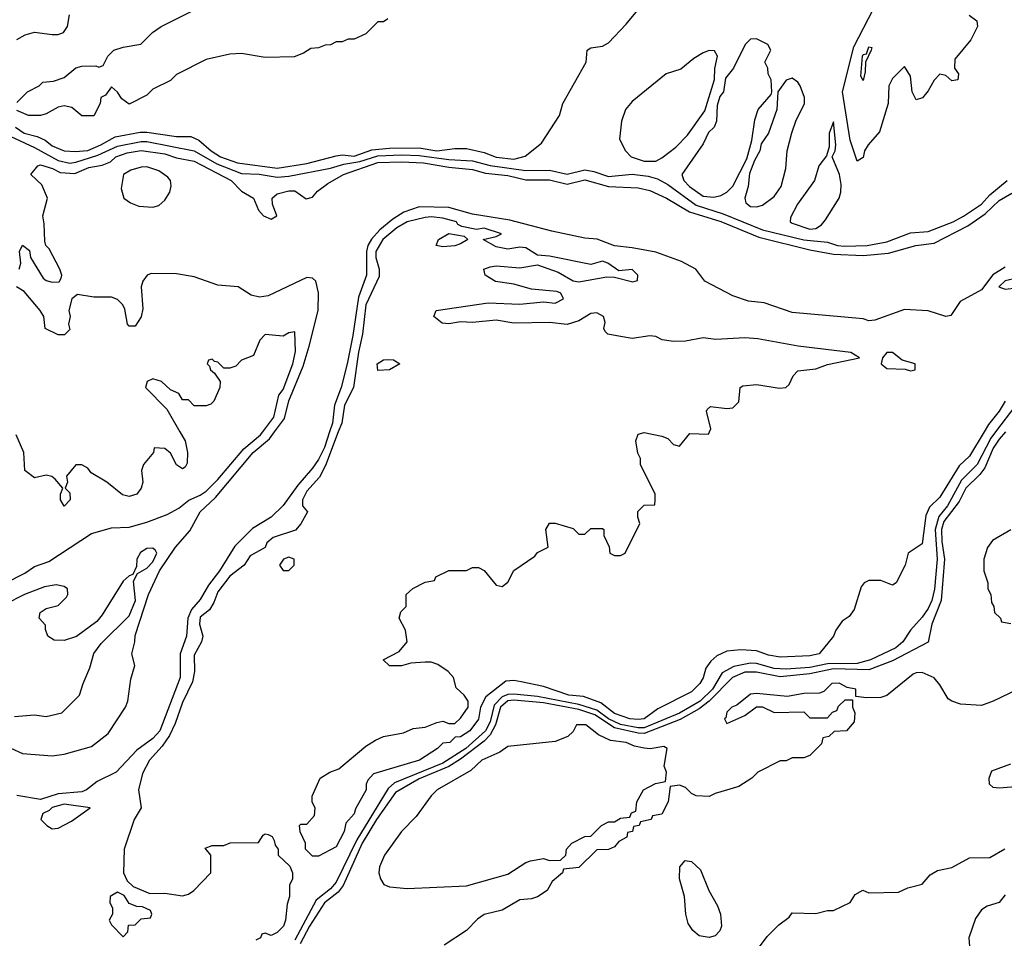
# Model space of a CAD drawing. Header units: inches. Extents: x 2348352 to 2479776, y 460422 to 613655.
# Tile 213 of 256: x 2395180 to 2398507, y 538288 to 541393. Entities that reach past the tile are written whole.
import ezdxf

# ---------------------------------------------------------------- set-up
doc = ezdxf.new("R2010")
doc.units = ezdxf.units.IN
doc.header["$MEASUREMENT"] = 0
doc.layers.add('C3593', color=7, linetype='Continuous')
doc.layers.add('C3594', color=7, linetype='Continuous')

msp = doc.modelspace()

# ---------------------------------------------------------------- linework, layer by layer
at = {"layer": 'C3593', "color": 4}
for points, elevation in [([(2395133.2, 539490), (2395197.7, 539522.3), (2395230, 539545.5), (2395278.2, 539561.8), (2395422.8, 539657.2), (2395490, 539676.3), (2395550, 539678), (2395610, 539695.3), (2395678.7, 539721.3), (2395717.3, 539742.7), (2395751.1, 539768.9), (2395790, 539785.7), (2395810, 539799.6), (2395850, 539838.9), (2395937.4, 539942.6), (2395994, 539990), (2396001.4, 540000)], 28), ([(2395150, 538931.6), (2395190, 538912.6), (2395290, 538905.3), (2395330, 538910.4), (2395423.1, 538936.9), (2395479.1, 538980.9), (2395537.4, 539070), (2395545.1, 539090), (2395555.6, 539164.4), (2395568.7, 539210), (2395559, 539250), (2395569.3, 539290), (2395570, 539312), (2395615.6, 539450), (2395652.4, 539530), (2395706.2, 539610), (2395754.6, 539665.4), (2395789.7, 539730), (2395841.2, 539778.8), (2395968.7, 539930), (2396023.9, 539976.1), (2396041.5, 540000)], 24), ([(2395721.4, 540000), (2395738.8, 539970), (2395747.3, 539930), (2395746, 539894), (2395738.8, 539881.2), (2395730, 539875.3), (2395710, 539889), (2395690, 539928.7), (2395670, 539944), (2395634, 539946), (2395632, 539930), (2395598, 539890), (2395591.3, 539870), (2395596, 539830), (2395591, 539810), (2395576, 539790), (2395550, 539782), (2395527.8, 539787.8), (2395474, 539830), (2395422, 539862), (2395410, 539877.2), (2395390, 539889), (2395370, 539888.7), (2395338, 539850), (2395342, 539830), (2395334, 539810), (2395350, 539794), (2395351, 539770), (2395330, 539748.7), (2395318, 539770), (2395318, 539790), (2395326, 539810), (2395300.4, 539840.4), (2395288.9, 539848.9), (2395270, 539854), (2395230, 539845.2), (2395197.2, 539870), (2395194.5, 539930), (2395168, 539990)], 28), ([(2396227.5, 540000), (2396210, 539947.6), (2396190, 539906.3), (2396170, 539878), (2396119.8, 539820.2), (2396070, 539751.5), (2396030, 539711.5), (2395966.5, 539673.5), (2395906.5, 539613.5), (2395855.2, 539530), (2395817.5, 539482.5), (2395790, 539433.6), (2395760.1, 539399.9), (2395747.7, 539370), (2395744, 539310), (2395721.8, 539250), (2395722.4, 539170), (2395653.4, 538990), (2395630, 538964), (2395576, 538924), (2395506, 538850), (2395441.4, 538818.6), (2395405.5, 538790), (2395390, 538783.8), (2395310, 538777.2), (2395250, 538758), (2395170, 538771.1)], 24), ([(2396256.6, 540000), (2396213.4, 539886.6), (2396193, 539847), (2396150, 539799.6), (2396135.5, 539770), (2396136, 539750), (2396152.7, 539730), (2396130, 539689.2), (2396112.1, 539667.9), (2396036.9, 539643.1), (2396015.3, 539624.7), (2396010, 539609.2), (2395958.8, 539581.2), (2395938.8, 539550), (2395890, 539513), (2395850, 539459.5), (2395836.5, 539423.5), (2395820.9, 539399.1), (2395790, 539374), (2395787.9, 539350), (2395799.1, 539310), (2395794, 539290), (2395770, 539246), (2395770.8, 539190), (2395764.5, 539155.5), (2395730, 539086), (2395705.4, 539014.6), (2395685.9, 538974.1), (2395661.7, 538938.3), (2395618.4, 538890), (2395594.9, 538845.1), (2395582, 538790), (2395591, 538730), (2395567.3, 538690), (2395533, 538590), (2395530.7, 538510), (2395543, 538483), (2395564, 538464), (2395619.6, 538439.6), (2395670, 538441), (2395730, 538432), (2395750, 538438), (2395768, 538450), (2395826, 538510), (2395826, 538570), (2395807.3, 538592.7), (2395830, 538602), (2395870, 538602), (2395891.6, 538611.6), (2395987.3, 538612.7), (2396003.1, 538636.9), (2396010, 538642), (2396019.6, 538639.6), (2396032.7, 538632.7), (2396039.6, 538619.6), (2396043.6, 538603.6), (2396054, 538590), (2396054, 538570), (2396092.7, 538532.7), (2396102, 538510), (2396102, 538490), (2396091.6, 538468.4), (2396091.3, 538430), (2396083.6, 538403.6), (2396078, 538350), (2396071, 538330), (2396050, 538308), (2396030, 538298), (2396010, 538306), (2395998, 538302), (2395994, 538290), (2395978, 538282)], 28), ([(2398477.8, 540000), (2398461.4, 539978.6), (2398416.1, 539890), (2398362.9, 539837.1), (2398315.1, 539750), (2398286.4, 539713.6), (2398274.3, 539670), (2398280.9, 539570), (2398271.9, 539468.1), (2398262, 539430), (2398250, 539402.9), (2398230, 539374), (2398190.6, 539330), (2398164.9, 539290), (2398140.7, 539270), (2398055.5, 539230), (2398010, 539217.8), (2397910, 539216.7), (2397850, 539203.4), (2397770, 539198.1), (2397730, 539200.9), (2397670, 539217.5), (2397650, 539218.7), (2397593.3, 539206.7), (2397554.5, 539185.5), (2397521.8, 539130), (2397479.3, 539090), (2397410, 539049.9), (2397290, 539000.2), (2397270, 538999.4), (2397210, 539011), (2397170, 539029.9), (2397130, 539059.4), (2397070, 539079), (2396930, 539105.6), (2396850, 539113.3), (2396830, 539112), (2396810, 539104.1), (2396783.9, 539076.1), (2396770, 539019.7), (2396754.6, 538990), (2396687.6, 538930), (2396610, 538880.8), (2396446.4, 538813.6), (2396424.8, 538795.2), (2396319, 538621), (2396250, 538478.3), (2396230, 538456.1), (2396182.1, 538417.9), (2396110, 538281.7)], 32), ([(2398439.1, 540000), (2398390, 539918), (2398355.1, 539884.9), (2398290, 539779.3), (2398254.6, 539745.4), (2398242, 539718), (2398230, 539622), (2398182, 539590), (2398172, 539550), (2398142, 539490), (2398130, 539482), (2398090, 539498), (2398050, 539498), (2398034, 539490), (2398023.6, 539476.4), (2397999.8, 539400.2), (2397983.6, 539376.4), (2397959.6, 539360.4), (2397938, 539330), (2397930.6, 539309.4), (2397882, 539250), (2397850, 539243.7), (2397750, 539238.4), (2397710, 539245.4), (2397670, 539259.6), (2397616.8, 539263.2), (2397570, 539259), (2397536.3, 539243.7), (2397515.3, 539224.7), (2397498.8, 539201.2), (2397490, 539168.7), (2397478.8, 539150), (2397450, 539121.2), (2397336.4, 539063.6), (2397290.5, 539030), (2397270, 539027.9), (2397242, 539030), (2397190, 539047.9), (2397143.8, 539083.8), (2397085.2, 539105.2), (2397035.3, 539110), (2396950, 539139.3), (2396875.1, 539155.1), (2396850, 539159.5), (2396822.5, 539157.5), (2396754.9, 539105.1), (2396737.3, 539070), (2396730, 539029.2), (2396701, 538990), (2396670, 538969), (2396651.6, 538968.4), (2396634, 538950), (2396610, 538948), (2396592, 538930), (2396531.3, 538890), (2396375.3, 538844.7), (2396356.9, 538823.1), (2396351.3, 538810), (2396351, 538790), (2396314.4, 538725.6), (2396310, 538708.7), (2396282, 538678), (2396276, 538650), (2396250, 538598), (2396190, 538566), (2396170, 538566), (2396146, 538590), (2396146, 538610), (2396128.4, 538648.4), (2396126, 538670), (2396130, 538674), (2396150, 538674), (2396176.4, 538703.6), (2396178, 538730), (2396168.4, 538748.4), (2396168.4, 538768.4), (2396195.3, 538830), (2396228, 538850), (2396258.6, 538861.4), (2396350, 538938), (2396382, 538958), (2396409.3, 538970.7), (2396477.2, 538982.8), (2396510, 538998), (2396550, 539002), (2396590, 539018), (2396610, 539022), (2396630, 539014), (2396650, 539014), (2396670, 539032), (2396695.3, 539070), (2396695.3, 539090), (2396682, 539110), (2396654.6, 539134.6), (2396646, 539170), (2396628, 539190), (2396593.6, 539213.6), (2396570, 539222), (2396550, 539222), (2396502, 539218), (2396470, 539209.2), (2396430, 539209), (2396408, 539230), (2396462, 539258), (2396489, 539290), (2396484, 539330), (2396462, 539370), (2396468.4, 539391.6), (2396486, 539410), (2396486, 539450), (2396509.1, 539470.9), (2396550, 539492), (2396582, 539498), (2396586, 539510), (2396630, 539532), (2396690, 539532), (2396710, 539542), (2396730, 539542), (2396750, 539532), (2396790, 539482), (2396810, 539478), (2396830, 539492), (2396850, 539532), (2396920.4, 539579.6), (2396930, 539592), (2396966, 539610), (2396958, 539670), (2396970, 539692), (2396990, 539692), (2397050, 539674), (2397070, 539654), (2397090, 539654), (2397110, 539674), (2397150, 539674), (2397154, 539670), (2397154, 539650), (2397171.6, 539611.6), (2397174, 539590), (2397190, 539582), (2397210, 539582), (2397226, 539590), (2397275.3, 539690), (2397268.4, 539711.6), (2397268.4, 539731.6), (2397290, 539752), (2397326, 539754), (2397328, 539770), (2397328, 539790), (2397278, 539890), (2397278, 539910), (2397268.4, 539928.4), (2397262, 539970), (2397270, 539992), (2397290, 539998), (2397350, 539986), (2397370, 539978), (2397390, 539958), (2397410, 539952), (2397445.2, 539994.8), (2397508, 539992), (2397511.3, 540000)], 28), ([(2398511.7, 540000), (2398490, 539976), (2398470, 539944.7), (2398441.2, 539878.8), (2398424.3, 539855.7), (2398376.9, 539810), (2398355.3, 539764.7), (2398302.8, 539697.2), (2398295.4, 539670), (2398296.2, 539630), (2398305.1, 539570), (2398294, 539430), (2398262.7, 539350), (2398250.2, 539289.8), (2398130, 539225.9), (2398050, 539195.9), (2397930, 539199.7), (2397850, 539182.4), (2397750, 539172.3), (2397670, 539188.4), (2397630, 539187.6), (2397589, 539170), (2397510.4, 539089.6), (2397476, 539064), (2397412, 539028), (2397290, 538981), (2397270, 538981.3), (2397190, 539000.3), (2397123.9, 539043.9), (2397070, 539061.7), (2396950, 539084.2), (2396850, 539093.2), (2396829.3, 539090.7), (2396804.6, 539070), (2396788.5, 539010), (2396770, 538975.9), (2396750, 538954.9), (2396670, 538893.7), (2396630.8, 538869.2), (2396530, 538827.6), (2396450, 538780.8), (2396386.1, 538690), (2396337.2, 538610), (2396273.3, 538466.7), (2396255.7, 538444.3), (2396210, 538408.7), (2396159.8, 538330), (2396128.4, 538270)], 36), ([(2398530, 539669.2), (2398467.5, 539632.5), (2398450.9, 539609.1), (2398438, 539570), (2398438, 539530), (2398451.3, 539490), (2398452, 539470), (2398462, 539450), (2398463.6, 539423.6), (2398472, 539410), (2398474, 539390), (2398494, 539370), (2398498, 539358), (2398530, 539352)], 44), ([(2395162, 539038), (2395230, 539044), (2395270, 539038), (2395322, 539050), (2395382, 539110), (2395394, 539150), (2395417.5, 539202.5), (2395430, 539251.3), (2395455.5, 539284.5), (2395550, 539378), (2395570.8, 539430), (2395564.7, 539495.3), (2395578, 539522), (2395610, 539539.3), (2395630, 539561.3), (2395643, 539590), (2395639.2, 539599.2), (2395630, 539607.3), (2395610, 539606), (2395587.9, 539592.1), (2395576.4, 539570), (2395574.8, 539545.2), (2395562, 539518), (2395550, 539514), (2395530, 539496), (2395458.7, 539381.3), (2395440.7, 539359.3), (2395371.8, 539308.2), (2395330, 539295.1), (2395296.5, 539296.5), (2395275.3, 539310), (2395267.3, 539332.7), (2395267.3, 539347.3), (2395246, 539370), (2395248.7, 539390), (2395270, 539402.8), (2395310, 539413.4), (2395338.4, 539441.6), (2395342.7, 539450), (2395342, 539470), (2395330, 539477.2), (2395302.9, 539482.9), (2395263.8, 539476.2), (2395196, 539450), (2395130, 539417)], 28), ([(2398636, 539170), (2398470.3, 539089.7), (2398430, 539075.1), (2398359.5, 539079.5), (2398329.7, 539089.7), (2398317.4, 539097.4), (2398290, 539145.2), (2398270, 539169.3), (2398230, 539186.6), (2398210, 539186), (2398199.1, 539180.9), (2398110.6, 539109.4), (2398090, 539102.7), (2398041.2, 539101.2), (2398006, 539106), (2398006, 539130), (2397976, 539136), (2397949, 539151), (2397924.7, 539150), (2397897.3, 539122.7), (2397882.8, 539117.2), (2397830, 539116.2), (2397774.8, 539105.2), (2397670, 539116.2), (2397650, 539113.6), (2397603.4, 539076.6), (2397586.8, 539070), (2397570, 539053.2), (2397566.4, 539033.6), (2397562, 539030), (2397570, 539014), (2397630, 539042), (2397670, 539071.3), (2397690, 539071.3), (2397730, 539052), (2397830, 539054), (2397850, 539034), (2397910, 539034), (2397927.3, 539052.7), (2397942, 539058), (2397947.3, 539072.7), (2397970, 539094), (2397994, 539094), (2397994, 539070), (2398002, 539050), (2397999.6, 539020.4), (2397974, 538990), (2397932.7, 538987.3), (2397914, 538970), (2397894, 538966), (2397890, 538946), (2397850, 538906), (2397830, 538898), (2397790, 538898), (2397770, 538888), (2397750, 538888), (2397674, 538850), (2397654, 538830), (2397610, 538802), (2397530, 538778), (2397510, 538768), (2397466, 538770), (2397450, 538778), (2397430, 538798), (2397410, 538806), (2397378, 538802), (2397372, 538750), (2397350, 538708), (2397318, 538702), (2397314, 538690), (2397278, 538682), (2397274, 538670), (2397254, 538666), (2397251.1, 538648.9), (2397234, 538646), (2397232, 538630), (2397204.7, 538615.3), (2397190, 538598), (2397170, 538588.7), (2397130, 538588), (2397070, 538528), (2397018, 538522), (2397014, 538510), (2396979.6, 538480.4), (2396962, 538450), (2396930, 538428.7), (2396910, 538422), (2396870, 538418), (2396810, 538384), (2396750, 538368.7), (2396727.1, 538352.9), (2396690, 538315.3), (2396614.4, 538265.6)], 44), ([(2398558.3, 538801.7), (2398490, 538795.6), (2398470, 538798.7), (2398457.6, 538810), (2398455.8, 538830), (2398465.3, 538854.7), (2398530, 538878)], 44), ([(2397680.4, 538259.6), (2397705.6, 538294.4), (2397745.6, 538334.4), (2397780.4, 538359.6), (2397790, 538374), (2397870, 538372), (2397910, 538382), (2397930, 538382), (2397986, 538410), (2398003.1, 538436.9), (2398028.9, 538451.1), (2398050, 538442), (2398150, 538444.7), (2398181.2, 538458.8), (2398230, 538471.3), (2398257.2, 538502.8), (2398282, 538518), (2398330, 538527.3), (2398390, 538561), (2398458.6, 538561.4), (2398509.1, 538590.9)], 44), ([(2398510, 538435.3), (2398490.3, 538409.7), (2398450, 538397.2), (2398430, 538385.2), (2398410, 538355.3), (2398388, 538290), (2398392.2, 538230)], 44)]:
    msp.add_lwpolyline(points, dxfattribs=dict(at, elevation=elevation))
for points, elevation in [([(2396090, 539577.2), (2396072, 539570), (2396058, 539550), (2396070, 539532), (2396090, 539532), (2396108, 539550), (2396108, 539570)], 32), ([(2397092.7, 539010), (2397062, 539010), (2397050, 538988), (2397032, 538970), (2396990, 538954), (2396830, 538937.2), (2396802.3, 538917.7), (2396741.6, 538890), (2396704.6, 538855.4), (2396590.7, 538790), (2396570.5, 538770), (2396520.3, 538699.7), (2396470.5, 538650), (2396412.7, 538570), (2396395.5, 538530), (2396394, 538510), (2396398.8, 538490), (2396410.7, 538470.7), (2396430, 538462.8), (2396490, 538457.3), (2396690, 538466), (2396830, 538504.7), (2396890, 538544.7), (2396906, 538550), (2396950, 538558), (2396970, 538552), (2397007.3, 538552.7), (2397026, 538570), (2397028, 538590), (2397046, 538610), (2397090, 538632), (2397110, 538634), (2397146, 538670), (2397170, 538682), (2397190, 538682), (2397210, 538694), (2397242, 538698), (2397247.3, 538712.7), (2397262, 538718), (2397266, 538750), (2397288, 538790), (2397328.4, 538811.6), (2397362, 538818), (2397366, 538850), (2397358, 538870), (2397368, 538930), (2397356.5, 538936.5), (2397310.7, 538929.3), (2397290, 538930.9), (2397257.6, 538937.6), (2397229, 538950), (2397176.8, 538956.8), (2397135.9, 538975.9)], 44), ([(2395330, 538742.3), (2395290, 538730.9), (2395279.9, 538720.1), (2395258, 538710), (2395252, 538690), (2395272, 538670), (2395290, 538658), (2395310, 538661), (2395355.5, 538684.5), (2395418, 538730)], 28), ([(2397510, 538290.9), (2397476.3, 538296.3), (2397454.3, 538314.3), (2397439, 538339), (2397431.4, 538370), (2397426.3, 538430), (2397409.7, 538490), (2397411.3, 538530), (2397428.4, 538551.6), (2397450, 538547.6), (2397480.2, 538520.2), (2397509.1, 538450), (2397538.1, 538398.1), (2397547.8, 538370), (2397551.5, 538330), (2397545.8, 538314.2), (2397530, 538296.3)], 44), ([(2395510, 538444), (2395486, 538430), (2395484.7, 538410), (2395494, 538390), (2395494, 538370), (2395482, 538350), (2395490, 538334), (2395530, 538294), (2395546, 538310), (2395547.3, 538332.7), (2395570, 538334), (2395590, 538354), (2395622, 538358), (2395626, 538370), (2395622, 538382), (2395595.3, 538395.3), (2395576.4, 538396.4), (2395550, 538406), (2395533.2, 538433.2)], 28)]:
    msp.add_lwpolyline(points, close=True, dxfattribs=dict(at, elevation=elevation))
at = {"layer": 'C3594', "color": 4}
for points, elevation in [([(2395166, 541030), (2395194.8, 541010), (2395238.5, 540998.5), (2395265.7, 540985.7), (2395290, 540967.2), (2395330.5, 540950.5), (2395367.8, 540947.8), (2395410, 540951.6), (2395454.7, 540970), (2395502.9, 540997.1), (2395587.3, 541012.7), (2395610, 541013), (2395710, 540998.7), (2395758.4, 540998.4), (2395785.8, 540985.8), (2395827.2, 540950), (2395858.4, 540930), (2395916, 540910), (2396050, 540891.3), (2396150, 540907.3), (2396250, 540933.6), (2396270, 540936.5), (2396310, 540932.2), (2396370, 540954), (2396430, 540959.4), (2396530, 540960.2), (2396590, 540950.4), (2396650, 540958), (2396690, 540958), (2396750, 540944.6), (2396790, 540928.2), (2396850, 540922), (2396887.8, 540932.2), (2396943.6, 540976.4), (2397004.5, 541070), (2397015.1, 541110), (2397094, 541250), (2397098, 541290), (2397110, 541298), (2397150, 541304), (2397170, 541314.8), (2397230, 541378), (2397290, 541451)], 32), ([(2395170, 541114), (2395206, 541150), (2395246, 541170), (2395258, 541182), (2395294.6, 541185.4), (2395330, 541198), (2395370, 541231), (2395390, 541236), (2395436.9, 541236.9), (2395447.3, 541232.7), (2395462, 541238), (2395478, 541270), (2395498, 541290), (2395530, 541301), (2395589.1, 541310.9), (2395628.7, 541350), (2395658, 541370), (2395818, 541450)], 32), ([(2395170, 541326.8), (2395198, 541342), (2395230, 541350.8), (2395290, 541342.8), (2395310, 541342.8), (2395328, 541350), (2395342, 541370), (2395348, 541410)], 36), ([(2398388.8, 541408.8), (2398414.8, 541390), (2398417.1, 541370), (2398394.3, 541325.7), (2398340.5, 541259.5), (2398338.8, 541230), (2398352.7, 541210), (2398350.5, 541190), (2398330, 541187), (2398310, 541205.2), (2398290, 541209.2), (2398270, 541189.2), (2398250, 541153.2), (2398230.5, 541129.5), (2398210, 541122), (2398196, 541150), (2398190, 541202), (2398170, 541235.3), (2398130, 541195.1), (2398117.6, 541170), (2398114.4, 541110), (2398085.5, 541014.5), (2398047.3, 540970), (2398034.8, 540950), (2398030, 540928), (2398010, 540915.3), (2397986.3, 540986.3), (2397961, 541150), (2397998.7, 541301.3), (2398065.4, 541430)], 28), ([(2396423.6, 541396.4), (2396410, 541386), (2396390, 541386), (2396350, 541346), (2396310, 541328), (2396290, 541328), (2396270, 541318), (2396250, 541318), (2396230, 541308), (2396212.7, 541307.3), (2396190, 541298), (2396163.6, 541296.4), (2396139.6, 541280.4), (2396107.3, 541267.3), (2396010, 541266), (2395930, 541279), (2395890, 541277.2), (2395810, 541259), (2395710, 541208), (2395690, 541188), (2395630, 541158), (2395610, 541138), (2395550, 541108), (2395525.6, 541125.6), (2395510, 541148), (2395490, 541166), (2395470, 541138), (2395454, 541130), (2395452, 541110), (2395430, 541068), (2395390, 541068), (2395356.4, 541096.4), (2395330, 541102), (2395310, 541098), (2395270, 541075.3), (2395250, 541069), (2395209.3, 541069.3), (2395170, 541086)], 32), ([(2395150, 540999), (2395230, 540961.7), (2395310, 540917.6), (2395350, 540908.7), (2395370, 540912.3), (2395444.1, 540935.9), (2395510, 540965.8), (2395590, 540981.7), (2395610, 540981.7), (2395770, 540950.2), (2395846.6, 540906.6), (2395930, 540874), (2395989, 540871), (2396050, 540861.4), (2396090, 540864.1), (2396230, 540891.1), (2396275, 540905), (2396330, 540913.7), (2396390, 540933.3), (2396470, 540936.3), (2396530, 540934.4), (2396630, 540921), (2396710, 540916.6), (2396770, 540901), (2396890, 540883.2), (2396970, 540884.8), (2397030, 540871.6), (2397090, 540885.8), (2397120.6, 540880.6), (2397170, 540863), (2397250, 540871.6), (2397304.3, 540864.3), (2397335.3, 540855.3), (2397370, 540836.5), (2397465.9, 540765.9), (2397557.7, 540737.7), (2397690, 540682.8), (2397830, 540649.5), (2397910, 540641.2), (2397944, 540630), (2397967.5, 540627.5), (2398044, 540630), (2398110, 540642.4), (2398190, 540672.4), (2398250, 540677), (2398334.5, 540710), (2398370, 540729.2), (2398430.4, 540769.6), (2398458.8, 540801.2), (2398516.9, 540850)], 28), ([(2395178, 540550), (2395183.7, 540570), (2395179, 540610), (2395190, 540630.8), (2395213.7, 540613.7), (2395216, 540590), (2395259.8, 540519.8), (2395270, 540511.3), (2395290, 540506), (2395313.2, 540506.8), (2395320.4, 540519.6), (2395322, 540530), (2395315.3, 540550), (2395279.3, 540619.3), (2395268.7, 540630), (2395264.7, 540644.7), (2395263.1, 540703.1), (2395258, 540730), (2395274, 540790), (2395254.9, 540834.9), (2395218, 540870), (2395240.9, 540899.1), (2395250, 540902.8), (2395290.6, 540890), (2395316.5, 540876.5), (2395366.1, 540873.9), (2395413.3, 540893.3), (2395458.3, 540901.7), (2395487.1, 540912.9), (2395504.5, 540930), (2395543.1, 540943.1), (2395591, 540951), (2395670, 540939.6), (2395710, 540926), (2395770, 540914.7), (2395894.9, 540850), (2395930, 540814), (2395970.6, 540790.6), (2395986.8, 540750), (2396004, 540730), (2396030, 540719.1), (2396049, 540730), (2396034.5, 540770), (2396032.7, 540790), (2396050, 540804.9), (2396090, 540815.3), (2396110, 540814.9), (2396147.9, 540787.9), (2396170, 540793.4), (2396186.4, 540813.6), (2396220.9, 540839.1), (2396274, 540870), (2396390, 540910.1), (2396470, 540913.1), (2396544.7, 540910), (2396630, 540894.6), (2396710, 540886.9), (2396754.7, 540874.7), (2396830, 540867.1), (2396890, 540851.9), (2396970, 540851.9), (2397030, 540837.1), (2397090, 540851.8), (2397170, 540829.1), (2397270, 540824.9), (2397310, 540816.5), (2397365.5, 540790), (2397443.7, 540743.7), (2397550, 540711.6), (2397677.9, 540657.9), (2397850, 540615.6), (2397930, 540600.7), (2398030, 540596.5), (2398115.9, 540604.1), (2398208.7, 540630), (2398270, 540638), (2398383.7, 540696.3), (2398442.3, 540737.7), (2398490, 540782.3), (2398532.9, 540807.1)], 24), ([(2398510, 540557.3), (2398468.5, 540531.5), (2398430, 540479.8), (2398358.7, 540441.3), (2398326.7, 540393.3), (2398310, 540389.7), (2398250, 540409.8), (2398170, 540414), (2398070, 540377.4), (2398050, 540375.8), (2398030, 540382), (2397790, 540403.9), (2397695.8, 540435.8), (2397642.5, 540442.5), (2397590, 540460.5), (2397495.1, 540510), (2397465.2, 540550), (2397416.1, 540576.1), (2397330, 540607.4), (2397250, 540622.7), (2397190, 540628.6), (2397131.8, 540651.8), (2397090, 540655.3), (2396978, 540678), (2396836, 540716), (2396710, 540735.6), (2396630, 540758.8), (2396530, 540760.3), (2396477.7, 540742.3), (2396440.9, 540719.1), (2396397, 540683), (2396368.4, 540651.6), (2396356.5, 540630), (2396351.7, 540610), (2396352.4, 540530), (2396325, 540455), (2396306.1, 540326.1), (2396286.5, 540230), (2396266.5, 540150), (2396244.4, 540090), (2396237.5, 540030), (2396227.5, 540000)], 24), ([(2397511.3, 540000), (2397515.3, 540010), (2397501.2, 540070), (2397503.7, 540076.3), (2397514, 540086), (2397570, 540078.8), (2397590, 540081), (2397610, 540102), (2397615.3, 540150), (2397624.1, 540155.9), (2397670, 540160.4), (2397747.5, 540147.5), (2397769.3, 540150.7), (2397780.2, 540159.8), (2397794, 540190), (2397810, 540206), (2397870, 540213.4), (2397910, 540227.7), (2398018, 540250), (2397988.4, 540268.4), (2397810.6, 540289.4), (2397674.8, 540314.8), (2397630, 540318), (2397532.5, 540312.5), (2397490, 540318), (2397430, 540307), (2397390, 540305.1), (2397351.5, 540311.5), (2397330, 540322), (2397310, 540325.1), (2397250, 540316), (2397210, 540322), (2397168, 540330), (2397159, 540339), (2397154, 540350), (2397159, 540370), (2397153.2, 540390), (2397130, 540402), (2397110, 540400.7), (2397070, 540375.6), (2397030, 540363), (2396970, 540369.7), (2396850, 540367.1), (2396790, 540378), (2396710, 540369.7), (2396670, 540372), (2396630, 540365.1), (2396607.9, 540367.9), (2396579, 540390), (2396588, 540410), (2396763.3, 540436.7), (2396870, 540432.2), (2396950, 540439.5), (2396990, 540434.9), (2397017.2, 540450), (2397009.3, 540469.3), (2396994.9, 540474.9), (2396910, 540482.4), (2396850, 540499.6), (2396788.2, 540508.2), (2396753.2, 540530), (2396748.7, 540550), (2396770, 540558), (2396790, 540561.3), (2396870, 540554.4), (2396930, 540564.9), (2396999.5, 540539.5), (2397050, 540510.8), (2397070, 540507.3), (2397164, 540524), (2397190, 540522.8), (2397252.5, 540507.5), (2397268, 540512), (2397268.7, 540530), (2397250, 540548.7), (2397204.7, 540544.7), (2397168, 540570), (2397150, 540577.2), (2397110, 540566), (2396970, 540594.5), (2396930, 540597.2), (2396890, 540622), (2396870, 540624), (2396830, 540617.2), (2396790, 540626), (2396746, 540650), (2396790, 540661), (2396808, 540670), (2396750, 540689), (2396724, 540684), (2396673.8, 540693.8), (2396661.2, 540701.2), (2396656, 540710), (2396610, 540722.6), (2396570, 540727.1), (2396550, 540724.4), (2396490, 540709.7), (2396454.4, 540690), (2396407.5, 540650), (2396383.5, 540610), (2396383.2, 540590), (2396394.3, 540550), (2396394.3, 540525.7), (2396350, 540429.3), (2396338.9, 540330), (2396324.6, 540270), (2396307.9, 540150), (2396277.1, 540090), (2396268.1, 540030), (2396256.6, 540000)], 28), ([(2396041.5, 540000), (2396074.8, 540045.2), (2396090, 540104.9), (2396137.7, 540222.3), (2396158.5, 540290), (2396188.4, 540410), (2396189.7, 540470), (2396180.9, 540510), (2396170, 540519.5), (2396150, 540522), (2396019.9, 540460.1), (2395990, 540455.1), (2395962.7, 540462.7), (2395918, 540490), (2395850, 540496), (2395770, 540524.5), (2395710, 540534.5), (2395624.5, 540535.5), (2395610.6, 540529.4), (2395596, 540510), (2395591, 540490), (2395596, 540416), (2395590, 540388.7), (2395570, 540358), (2395550, 540358), (2395544.7, 540364.7), (2395535.3, 540415.3), (2395528, 540430), (2395510, 540448), (2395490, 540455.3), (2395430, 540455.3), (2395375.3, 540464.7), (2395356, 540450), (2395346, 540410), (2395350.6, 540390), (2395344.7, 540364.7), (2395350, 540346), (2395331.6, 540328.4), (2395310, 540328), (2395266, 540350), (2395262, 540390), (2395249, 540410), (2395194.8, 540474.8), (2395168.7, 540490)], 24), ([(2396001.4, 540000), (2396038.7, 540050), (2396056.1, 540123.9), (2396070, 540143.8), (2396102.7, 540230), (2396112.2, 540272.2), (2396110, 540338), (2396090, 540335.3), (2396070, 540324), (2396010, 540329), (2395991, 540310), (2395970, 540258), (2395930, 540242), (2395910, 540222), (2395890, 540215.3), (2395870, 540215.3), (2395850, 540235.3), (2395838, 540238), (2395830, 540246), (2395818, 540242), (2395814, 540230), (2395822, 540222), (2395824.7, 540210), (2395838.8, 540198.8), (2395858, 540170), (2395856, 540150), (2395836, 540104), (2395826, 540094), (2395810, 540088.7), (2395770, 540088), (2395750, 540108), (2395730, 540108), (2395718, 540130), (2395690, 540142), (2395659, 540170), (2395630, 540179.3), (2395611.3, 540170), (2395604.7, 540150), (2395676.8, 540076.8), (2395721.4, 540000)], 28), ([(2398510, 540103.7), (2398490, 540069.6), (2398454.4, 540025.6), (2398439.1, 540000)], 28), ([(2398546.4, 540090), (2398477.8, 540000)], 32)]:
    msp.add_lwpolyline(points, dxfattribs=dict(at, elevation=elevation))
for points, elevation in [([(2397670, 541328.7), (2397650, 541328), (2397632, 541310), (2397592, 541230), (2397564.7, 541195.3), (2397558, 541150), (2397546, 541134), (2397536.8, 541103.2), (2397534.8, 541050), (2397526.8, 541030), (2397508.2, 541011.8), (2397490, 540974), (2397417.3, 540870), (2397424.9, 540850), (2397443.7, 540830), (2397490, 540796.4), (2397526.3, 540793.7), (2397550, 540798.8), (2397570, 540810.8), (2397590, 540831), (2397637.2, 540922.8), (2397654.6, 540985.4), (2397664.7, 541055.3), (2397675.3, 541090), (2397719, 541141), (2397722, 541150), (2397719, 541190), (2397709, 541210), (2397708.7, 541230), (2397698, 541250), (2397718, 541290), (2397708, 541310)], 32), ([(2397510, 541288.7), (2397490, 541281.2), (2397458, 541262), (2397414.4, 541225.6), (2397364.7, 541210), (2397250, 541117.2), (2397227.7, 541090), (2397213.4, 541050), (2397207.3, 540990), (2397226.8, 540950), (2397246.8, 540930), (2397290, 540914.9), (2397330, 540915.5), (2397350, 540926.8), (2397397.5, 540962.5), (2397436.6, 541003.4), (2397495.1, 541084.9), (2397528.4, 541191.6), (2397528.9, 541228.9), (2397538, 541270), (2397528, 541288)], 32), ([(2398030, 541188), (2398022.7, 541202.7), (2398028.6, 541270), (2398030, 541276), (2398042, 541278), (2398050, 541302), (2398059.6, 541299.6), (2398058, 541290), (2398038, 541250), (2398037.3, 541217.3)], 24), ([(2397790, 541195.3), (2397770, 541188.7), (2397742, 541150), (2397738.8, 541090), (2397710.6, 541010), (2397686, 540974), (2397681, 540950), (2397662.8, 540917.2), (2397646.8, 540873.2), (2397642, 540830), (2397630.7, 540790), (2397634, 540774), (2397650, 540762), (2397670, 540760.7), (2397690, 540766.8), (2397730, 540795.5), (2397753.6, 540830), (2397769.5, 540890), (2397774, 540950), (2397789.5, 541010.5), (2397802.7, 541050), (2397832.7, 541110), (2397832.7, 541130), (2397817.2, 541170), (2397810, 541182)], 32), ([(2397930, 541048), (2397916, 541010), (2397916, 540964), (2397906.8, 540933.2), (2397880.4, 540899.6), (2397866, 540850), (2397808.4, 540770), (2397785.2, 540725.2), (2397784, 540710), (2397790, 540706), (2397850, 540684.9), (2397870, 540687.2), (2397890, 540700.3), (2397903.6, 540716.4), (2397949.8, 540790), (2397955.5, 540810), (2397956.6, 540836.6), (2397951, 540870), (2397926, 540930), (2397936, 540950), (2397938, 540970)], 32), ([(2395610, 540896), (2395590, 540895.1), (2395555.2, 540884.8), (2395531, 540870), (2395522.8, 540822.8), (2395532, 540790), (2395554, 540774), (2395583, 540763), (2395630, 540759.3), (2395650, 540765.5), (2395670, 540782.8), (2395687, 540810), (2395692, 540832), (2395689.3, 540850), (2395680.7, 540860.7), (2395650, 540882)], 24), ([(2396610, 540626), (2396588, 540630), (2396595.3, 540650), (2396630, 540671), (2396682, 540662), (2396694, 540650), (2396670, 540635.3), (2396650, 540629.5)], 28), ([(2398550, 540519.3), (2398510, 540511.1), (2398488.8, 540490), (2398510, 540482), (2398550, 540486.8), (2398558, 540490), (2398568.7, 540510)], 28), ([(2396390, 540207.8), (2396387.8, 540230), (2396410, 540243.8), (2396424.9, 540244.9), (2396443.5, 540243.5), (2396464.7, 540230), (2396430, 540209.8)], 28), ([(2398110, 540268.7), (2398096, 540250), (2398091, 540230), (2398110, 540214.8), (2398172, 540212), (2398190, 540206.8), (2398206, 540210), (2398206, 540230), (2398162, 540242), (2398130, 540268)], 28)]:
    msp.add_lwpolyline(points, close=True, dxfattribs=dict(at, elevation=elevation))

doc.saveas('drawing.dxf')
